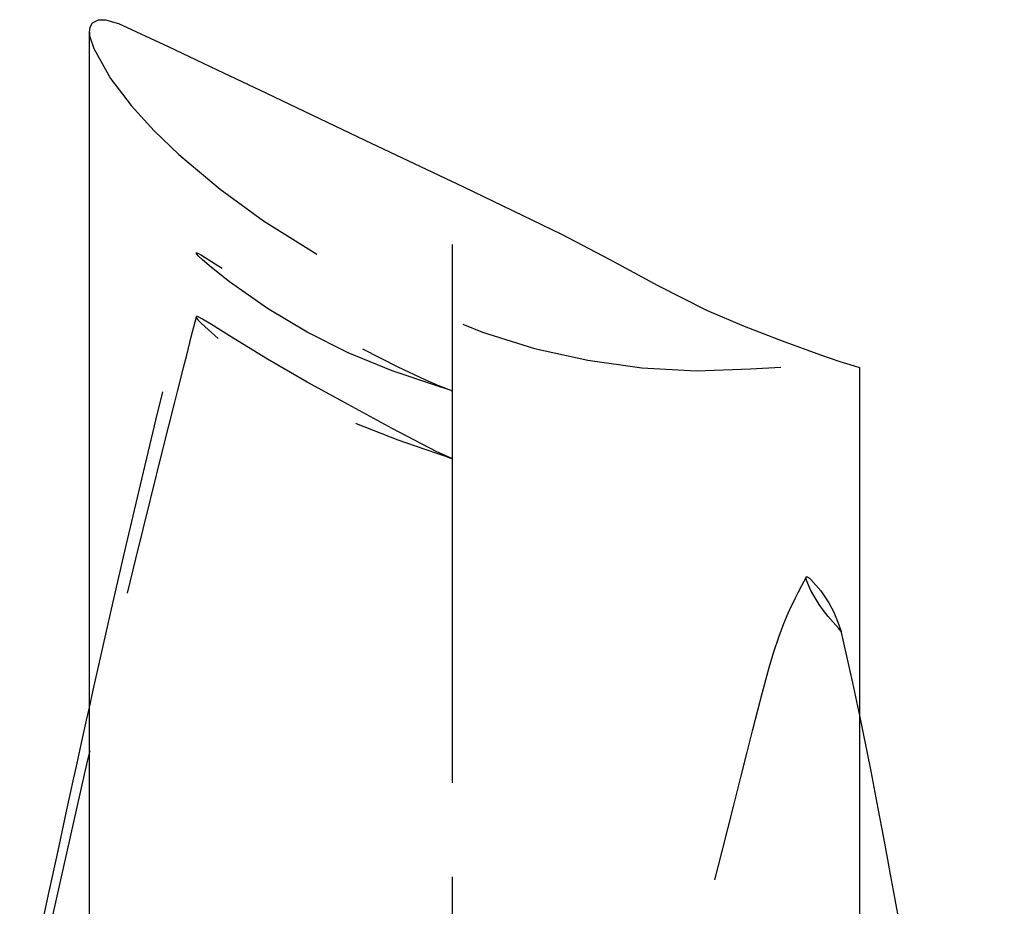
# Model space of a CAD drawing. Extents: x -135 to 10, y 84 to 175.
# Tile 52 of 53: x -4.47 to 1.32, y 151.94 to 157.15. Entities that reach past the tile are written whole.
import ezdxf

# ---------------------------------------------------------------- set-up
doc = ezdxf.new("R2010")
doc.units = 0
doc.header["$LTSCALE"] = 1.5
doc.header["$MEASUREMENT"] = 0
doc.linetypes.add('SLDHIDDEN0', pattern=[1.905, 1.27, -0.635])
doc.layers.add('DUCT', color=30, linetype='CONTINUOUS')

msp = doc.modelspace()

# ---------------------------------------------------------------- linework, layer by layer
at = {"layer": 'DUCT', "linetype": 'CONTINUOUS'}
for p, q in [((-4.0579, 138.0139), (-4.0579, 157.0736)), ((0.4681, 155.1037), (0.4681, 139.9838))]:
    msp.add_line(p, q, dxfattribs=at)
at = {"layer": 'DUCT', "linetype": 'SLDHIDDEN0'}
for p, q in [((-1.925, 155.8265), (-1.9254, 154.9658)), ((-1.925, 155.3954), (-1.9254, 154.5671))]:
    msp.add_line(p, q, dxfattribs=at)
at = {"layer": 'DUCT', "linetype": 'CONTINUOUS', "flags": 128}
for points in [[(-4.0579, 157.0736), (-4.0538, 157.1036), (-4.0388, 157.1296), (-4.0036, 157.1478), (-3.9636, 157.1475), (-3.887, 157.1246), (-3.5958, 156.991), (-3.3063, 156.8537), (-3.0172, 156.7157), (-2.4387, 156.44), (-1.8599, 156.1651), (-1.2824, 155.8872), (-0.9986, 155.7386), (-0.7173, 155.5853), (-0.4316, 155.4403), (-0.2106, 155.346), (0.0135, 155.2593), (0.2392, 155.1768), (0.3532, 155.1388), (0.4104, 155.1213), (0.4433, 155.1114), (0.456, 155.1074), (0.4631, 155.1053), (0.4668, 155.1042), (0.4678, 155.1039), (0.468, 155.1038), (0.4681, 155.1038), (0.4681, 155.1038), (0.4681, 155.1038), (0.4681, 155.1037)], [(-4.4673, 151.2017), (-4.4309, 151.3754), (-4.36, 151.7113), (-4.2975, 152.0051), (-4.2422, 152.263), (-4.1941, 152.4856), (-4.1533, 152.6728), (-4.1303, 152.7779), (-4.1061, 152.8877), (-4.0746, 153.0304), (-4.0579, 153.1054)], [(0.4681, 153.0581), (0.4865, 152.9714), (0.5345, 152.7306), (0.5765, 152.5109), (0.6089, 152.3382), (0.6321, 152.2118), (0.6483, 152.1227), (0.6655, 152.0281), (0.6849, 151.9224), (0.7204, 151.7341), (0.7617, 151.5198), (0.8085, 151.2808), (0.9028, 150.8344), (1.0074, 150.3836), (1.1255, 149.9289), (1.2096, 149.6334), (1.2933, 149.3524), (1.3191, 149.2706)]]:
    msp.add_lwpolyline(points, dxfattribs=at)
at = {"layer": 'DUCT', "linetype": 'SLDHIDDEN0', "flags": 128}
for points in [[(-4.0579, 157.0736), (-4.0565, 157.0538), (-4.0324, 156.9776), (-3.9333, 156.803), (-3.8114, 156.6433), (-3.6765, 156.4944), (-3.5319, 156.3549), (-3.2902, 156.1518), (-3.0348, 155.9662), (-2.7169, 155.7656), (-2.3864, 155.5865), (-2.0453, 155.4286), (-1.7472, 155.3113), (-1.4416, 155.2151), (-1.1288, 155.1461), (-0.8116, 155.1012), (-0.4918, 155.0838), (-0.1717, 155.0948), (0.1482, 155.1134), (0.3084, 155.1147), (0.3884, 155.1116), (0.4285, 155.1084), (0.4504, 155.1061), (0.4596, 155.105), (0.4653, 155.1041), (0.4674, 155.1038), (0.468, 155.1037), (0.4681, 155.1037), (0.4681, 155.1037), (0.4681, 155.1037), (0.4681, 155.1037), (0.4681, 155.1037), (0.4681, 155.1037), (0.4681, 155.1037)], [(-4.0579, 153.1054), (-4.0354, 153.2062), (-3.9885, 153.4151), (-3.9336, 153.6571), (-3.8567, 153.9912), (-3.7672, 154.373), (-3.6649, 154.8025), (-3.5499, 155.2797), (-3.4293, 155.7772)], [(-1.9244, 154.9655), (-1.9244, 154.9655), (-1.9244, 154.9655), (-1.9244, 154.9655), (-1.9244, 154.9655), (-1.9244, 154.9655), (-1.9246, 154.9656), (-1.9251, 154.9658), (-1.9272, 154.9665), (-1.9315, 154.9679), (-1.9484, 154.9735), (-2.0156, 154.9952), (-2.2781, 155.0836), (-2.5377, 155.19), (-2.777, 155.3111), (-3.0102, 155.4504), (-3.2338, 155.6059), (-3.3411, 155.6912), (-3.393, 155.7363), (-3.4177, 155.7599), (-3.4247, 155.7679), (-3.428, 155.7728), (-3.4294, 155.7764), (-3.4286, 155.7781), (-3.4263, 155.7783), (-3.42, 155.776), (-3.3998, 155.7645), (-3.2968, 155.6987), (-3.0774, 155.5604), (-2.8468, 155.424), (-2.6101, 155.2944), (-2.4894, 155.231), (-2.2447, 155.107), (-2.0861, 155.0329), (-2.0057, 154.998), (-1.9652, 154.9814), (-1.9448, 154.9733), (-1.9346, 154.9694), (-1.9312, 154.9681), (-1.9278, 154.9668), (-1.9261, 154.9662), (-1.9255, 154.966), (-1.9252, 154.9658), (-1.9249, 154.9657), (-1.9247, 154.9657), (-1.9246, 154.9656), (-1.9246, 154.9656), (-1.9245, 154.9656), (-1.9245, 154.9656), (-1.9244, 154.9655), (-1.9244, 154.9655), (-1.9244, 154.9655), (-1.9244, 154.9655), (-1.9244, 154.9655), (-1.9244, 154.9655), (-1.9244, 154.9655), (-1.9244, 154.9655), (-1.9244, 154.9655), (-1.9244, 154.9655)], [(-4.4674, 150.9902), (-4.4609, 151.0207), (-4.454, 151.0533), (-4.4458, 151.0919), (-4.4357, 151.1385), (-4.4239, 151.1933), (-4.4103, 151.2561), (-4.3807, 151.3924), (-4.3449, 151.5559), (-4.3036, 151.7438), (-4.068, 152.79), (-3.9712, 153.206), (-3.8765, 153.6038), (-3.7856, 153.9777), (-3.6991, 154.328), (-3.626, 154.6204), (-3.5558, 154.8996), (-3.5381, 154.9696), (-3.5209, 155.0378), (-3.5042, 155.1042), (-3.4858, 155.1767), (-3.4589, 155.2835), (-3.4292, 155.4007)], [(-1.9244, 154.5674), (-1.9244, 154.5674), (-1.9244, 154.5674), (-1.9244, 154.5674), (-1.9244, 154.5674), (-1.9244, 154.5674), (-1.9246, 154.5675), (-1.9251, 154.5677), (-1.9272, 154.5686), (-1.9315, 154.5704), (-1.9484, 154.5777), (-2.0156, 154.6085), (-2.2781, 154.7442), (-2.5377, 154.8858), (-2.777, 155.0179), (-3.0102, 155.1523), (-3.2338, 155.2889), (-3.3411, 155.356), (-3.393, 155.3874), (-3.4177, 155.4006), (-3.4247, 155.4027), (-3.428, 155.4024), (-3.4294, 155.4), (-3.4286, 155.3964), (-3.4263, 155.392), (-3.42, 155.3834), (-3.3998, 155.3622), (-3.2968, 155.2705), (-3.0774, 155.1051), (-2.8468, 154.9592), (-2.6101, 154.8312), (-2.4894, 154.7748), (-2.2447, 154.6778), (-2.0861, 154.6225), (-2.0057, 154.5956), (-1.9652, 154.5818), (-1.9448, 154.5746), (-1.9346, 154.571), (-1.9312, 154.5698), (-1.9278, 154.5686), (-1.9261, 154.568), (-1.9255, 154.5678), (-1.9252, 154.5677), (-1.9249, 154.5676), (-1.9247, 154.5675), (-1.9246, 154.5675), (-1.9246, 154.5674), (-1.9245, 154.5674), (-1.9245, 154.5674), (-1.9244, 154.5674), (-1.9244, 154.5674), (-1.9244, 154.5674), (-1.9244, 154.5674), (-1.9244, 154.5674), (-1.9244, 154.5674), (-1.9244, 154.5674), (-1.9244, 154.5674), (-1.9244, 154.5674), (-1.9244, 154.5674)], [(-1.9254, 154.9658), (-1.9264, 152.8229), (-1.9262, 150.1565)], [(-1.9254, 154.5671), (-1.9264, 152.5049), (-1.9262, 149.9327)], [(-0.5361, 149.3969), (-0.5696, 149.4334), (-0.684, 149.5593), (-0.7524, 149.6464), (-0.8021, 149.7271), (-0.8344, 149.8023), (-0.8525, 149.8738), (-0.8624, 149.9681), (-0.8602, 150.0897), (-0.8458, 150.2351), (-0.8171, 150.4185), (-0.7735, 150.6252), (-0.7238, 150.8258), (-0.6758, 151.0066), (-0.6321, 151.1696), (-0.5934, 151.3159), (-0.5397, 151.5106), (-0.4952, 151.6655), (-0.4556, 151.8094), (-0.4007, 152.0213), (-0.3395, 152.26), (-0.2722, 152.5222), (-0.2311, 152.6879), (-0.1927, 152.8427), (-0.1584, 152.9756), (-0.1287, 153.0894), (-0.1031, 153.1871), (-0.0819, 153.2669), (-0.062, 153.3393), (-0.0366, 153.4257), (-0.0046, 153.5236), (0.0234, 153.5983), (0.0492, 153.6599), (0.0706, 153.7067), (0.0793, 153.7247), (0.0912, 153.7487), (0.1079, 153.7812), (0.1291, 153.8214), (0.1548, 153.8694)], [(0.363, 153.5474), (0.363, 153.5474), (0.363, 153.5474), (0.363, 153.5474), (0.363, 153.5474), (0.3622, 153.5486), (0.3616, 153.5494), (0.3603, 153.5512), (0.3581, 153.5541), (0.3542, 153.5592), (0.3506, 153.5636), (0.3467, 153.5683), (0.3132, 153.606), (0.2834, 153.6397), (0.2561, 153.6739), (0.2313, 153.71), (0.183, 153.7923), (0.1638, 153.8334), (0.1565, 153.8539), (0.154, 153.8641), (0.1539, 153.8694), (0.1544, 153.8707), (0.1553, 153.8719), (0.156, 153.8723), (0.1569, 153.8728), (0.158, 153.873), (0.1592, 153.8731), (0.1612, 153.8728), (0.1634, 153.8721), (0.1747, 153.8641), (0.1824, 153.8571), (0.24, 153.7911), (0.2879, 153.7208), (0.3175, 153.6659), (0.3402, 153.6066), (0.363, 153.5474)], [(0.3572, 153.5629), (0.4274, 153.2494), (0.4681, 153.0581)]]:
    msp.add_lwpolyline(points, dxfattribs=at)

doc.saveas('drawing.dxf')
